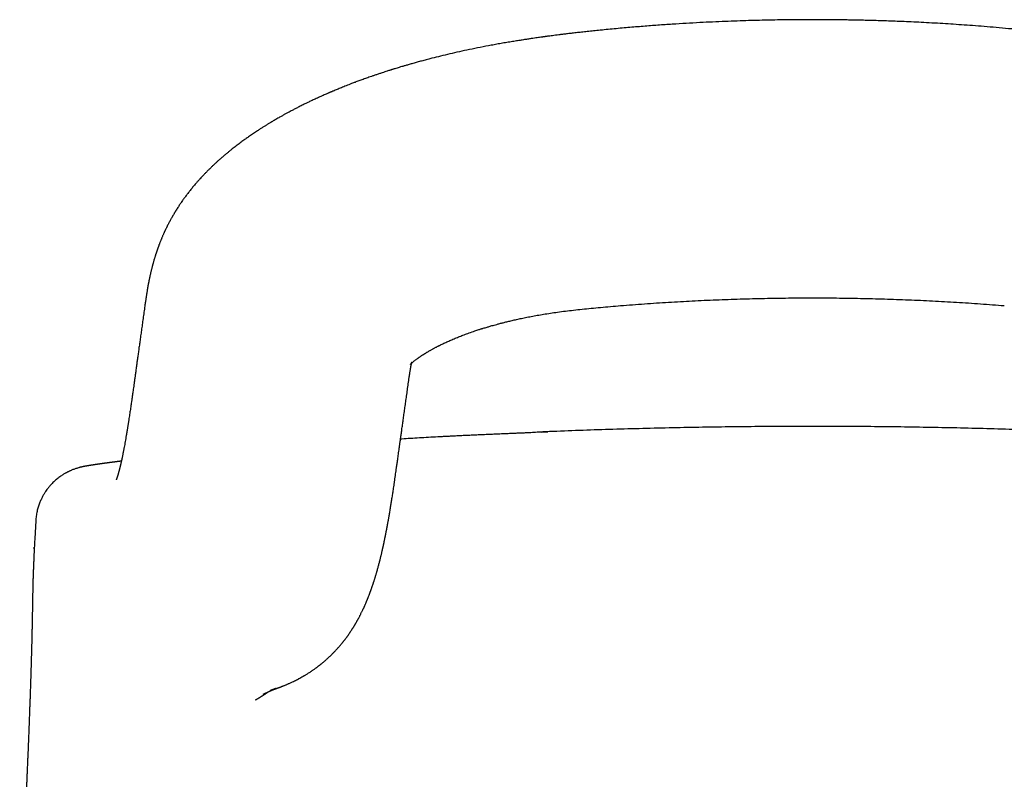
# Model space of a CAD drawing. Header units: millimetres. Extents: x 8 to 785, y 12 to 916.
# Tile 41 of 46: x 464 to 494, y 794 to 817. Entities that reach past the tile are written whole.
import ezdxf

# ---------------------------------------------------------------- set-up
doc = ezdxf.new("R2010")
doc.units = ezdxf.units.MM

msp = doc.modelspace()

# ---------------------------------------------------------------- linework, layer by layer
at = {"color": 7, "linetype": 'Continuous', "lineweight": 30}
for p, q in [((481.324, 816.906), (481.323, 816.906)), ((475.528, 806.375), (475.531, 806.395)), ((464.21, 802.039), (464.18, 801.504)), ((464.18, 801.504), (464.18, 801.504)), ((464.163, 801.196), (464.166, 801.239)), ((464.166, 801.239), (464.166, 801.237))]:
    msp.add_line(p, q, dxfattribs=at)
for points, knots in [([(494.185, 816.906), (494.055, 816.919), (493.799, 816.944), (493.42, 816.979), (493.053, 817.01), (492.699, 817.038), (492.357, 817.063), (492.028, 817.085), (491.701, 817.106), (491.377, 817.125), (491.058, 817.142), (490.755, 817.156), (490.466, 817.169), (490.193, 817.18), (489.935, 817.189), (489.693, 817.197), (489.466, 817.203), (489.254, 817.208), (489.071, 817.212), (488.913, 817.215), (488.778, 817.217), (488.646, 817.219), (488.51, 817.221), (488.346, 817.223), (488.152, 817.224), (487.923, 817.225), (487.677, 817.225), (487.414, 817.224), (487.133, 817.222), (486.841, 817.219), (486.538, 817.214), (486.226, 817.208), (485.898, 817.199), (485.554, 817.188), (485.195, 817.175), (484.821, 817.16), (484.431, 817.141), (484.026, 817.119), (483.606, 817.094), (483.174, 817.065), (482.73, 817.032), (482.274, 816.995), (481.803, 816.953), (481.485, 816.922), (481.324, 816.906)], [0, 0, 0, 0, 0.030623, 0.060253, 0.08889, 0.116534, 0.143185, 0.168844, 0.193512, 0.2195, 0.244289, 0.267879, 0.290269, 0.31146, 0.331452, 0.350245, 0.36784, 0.384235, 0.399432, 0.410531, 0.420891, 0.430759, 0.44124, 0.452464, 0.468794, 0.486479, 0.505519, 0.525913, 0.547662, 0.570766, 0.593791, 0.618021, 0.643455, 0.670094, 0.697938, 0.726987, 0.757242, 0.788702, 0.821368, 0.85524, 0.889682, 0.925289, 0.962062, 1, 1, 1, 1]), ([(481.323, 816.906), (481.256, 816.9), (481.124, 816.886), (480.933, 816.866), (480.755, 816.847), (480.591, 816.829), (480.44, 816.811), (480.303, 816.795), (480.179, 816.78), (480.068, 816.766), (479.967, 816.753), (479.875, 816.741), (479.796, 816.731), (479.732, 816.722), (479.686, 816.716), (479.657, 816.712), (479.638, 816.709), (479.624, 816.707), (479.609, 816.705), (479.593, 816.703), (479.563, 816.699), (479.515, 816.692), (479.447, 816.683), (479.366, 816.671), (479.275, 816.658), (479.171, 816.643), (479.053, 816.625), (478.921, 816.604), (478.774, 816.581), (478.615, 816.555), (478.446, 816.527), (478.274, 816.497), (478.103, 816.466), (477.879, 816.424), (477.605, 816.371), (477.285, 816.305), (476.98, 816.238), (476.692, 816.172), (476.418, 816.106), (476.194, 816.049), (476.013, 816.002), (475.874, 815.965), (475.741, 815.928), (475.617, 815.894), (475.504, 815.861), (475.403, 815.832), (475.313, 815.805), (475.234, 815.782), (475.163, 815.76), (475.101, 815.741), (475.056, 815.727), (475.027, 815.718), (475.007, 815.712), (474.983, 815.704), (474.951, 815.694), (474.909, 815.681), (474.853, 815.663), (474.784, 815.641), (474.702, 815.614), (474.611, 815.584), (474.517, 815.552), (474.404, 815.513), (474.275, 815.468), (474.135, 815.418), (474.007, 815.371), (473.892, 815.329), (473.79, 815.29), (473.7, 815.255), (473.619, 815.223), (473.546, 815.194), (473.454, 815.157), (473.345, 815.113), (473.252, 815.074), (473.195, 815.05), (473.17, 815.039), (473.149, 815.03), (473.13, 815.022), (473.114, 815.015), (473.095, 815.007), (473.069, 814.996), (473.032, 814.98), (472.983, 814.958), (472.923, 814.932), (472.855, 814.902), (472.783, 814.869), (472.714, 814.837), (472.631, 814.799), (472.539, 814.756), (472.44, 814.708), (472.356, 814.667), (472.285, 814.632), (472.224, 814.602), (472.169, 814.574), (472.117, 814.547), (472.07, 814.523), (472.024, 814.499), (471.976, 814.474), (471.921, 814.444), (471.855, 814.409), (471.783, 814.37), (471.707, 814.328), (471.619, 814.279), (471.52, 814.222), (471.413, 814.16), (471.321, 814.105), (471.241, 814.056), (471.169, 814.012), (471.094, 813.965), (471.013, 813.913), (470.938, 813.864), (470.869, 813.819), (470.809, 813.779), (470.749, 813.738), (470.691, 813.698), (470.639, 813.662), (470.59, 813.627), (470.541, 813.592), (470.487, 813.553), (470.431, 813.512), (470.371, 813.467), (470.311, 813.422), (470.252, 813.376), (470.194, 813.331), (470.135, 813.284), (470.071, 813.233), (470.003, 813.176), (469.933, 813.118), (469.865, 813.06), (469.809, 813.011), (469.761, 812.968), (469.725, 812.936), (469.692, 812.906), (469.664, 812.88), (469.639, 812.857), (469.614, 812.833), (469.586, 812.807), (469.557, 812.78), (469.522, 812.746), (469.479, 812.704), (469.422, 812.647), (469.359, 812.584), (469.299, 812.521), (469.243, 812.462), (469.19, 812.404), (469.136, 812.344), (469.074, 812.273), (469.004, 812.192), (468.929, 812.101), (468.856, 812.009), (468.786, 811.917), (468.72, 811.828), (468.666, 811.753), (468.623, 811.692), (468.591, 811.645), (468.562, 811.601), (468.532, 811.556), (468.5, 811.506), (468.472, 811.463), (468.451, 811.428), (468.437, 811.406), (468.424, 811.383), (468.409, 811.359), (468.392, 811.331), (468.376, 811.304), (468.363, 811.281), (468.354, 811.265), (468.346, 811.252), (468.337, 811.236), (468.324, 811.213), (468.306, 811.18), (468.282, 811.136), (468.265, 811.104), (468.255, 811.086)], [0, 0, 0, 0, 0.011937, 0.023128, 0.033569, 0.043254, 0.052178, 0.0602, 0.067483, 0.074023, 0.07982, 0.085502, 0.090219, 0.093971, 0.096754, 0.098362, 0.099284, 0.100046, 0.100898, 0.101842, 0.102935, 0.106207, 0.110457, 0.11508, 0.120484, 0.126672, 0.133644, 0.141569, 0.150313, 0.15988, 0.170236, 0.180682, 0.190941, 0.201014, 0.221397, 0.240959, 0.259694, 0.277596, 0.294663, 0.310891, 0.320062, 0.328941, 0.337514, 0.345506, 0.352808, 0.359307, 0.365138, 0.370301, 0.374794, 0.379033, 0.38243, 0.383583, 0.384885, 0.386368, 0.388284, 0.391097, 0.394782, 0.399339, 0.40477, 0.411053, 0.417446, 0.423589, 0.433915, 0.443446, 0.452179, 0.460115, 0.467251, 0.47348, 0.478949, 0.484063, 0.489011, 0.498408, 0.50714, 0.509009, 0.510794, 0.512357, 0.513688, 0.514787, 0.515943, 0.517687, 0.520448, 0.524011, 0.528377, 0.533546, 0.538968, 0.544133, 0.549041, 0.55737, 0.564832, 0.571426, 0.576577, 0.581127, 0.58538, 0.589362, 0.593073, 0.596511, 0.600041, 0.604391, 0.609582, 0.615593, 0.62177, 0.62781, 0.637023, 0.645864, 0.654167, 0.660127, 0.666028, 0.672454, 0.679424, 0.686908, 0.692049, 0.697378, 0.702896, 0.708352, 0.713112, 0.717146, 0.721952, 0.72665, 0.732029, 0.737736, 0.74347, 0.749162, 0.75487, 0.760306, 0.766463, 0.773795, 0.780897, 0.787525, 0.794671, 0.798564, 0.802493, 0.806151, 0.80914, 0.811572, 0.814217, 0.817276, 0.820699, 0.823784, 0.828684, 0.835185, 0.843065, 0.850074, 0.856435, 0.862708, 0.869443, 0.876108, 0.885937, 0.895847, 0.905529, 0.915289, 0.925036, 0.933557, 0.938909, 0.943834, 0.948164, 0.952576, 0.957582, 0.963405, 0.965889, 0.968024, 0.970214, 0.972719, 0.975541, 0.978501, 0.980905, 0.98233, 0.983386, 0.984768, 0.987044, 0.990384, 0.994704, 1, 1, 1, 1]), ([(468.257, 811.09), (468.251, 811.078), (468.239, 811.055), (468.223, 811.024), (468.209, 810.998), (468.199, 810.978), (468.191, 810.963), (468.186, 810.951), (468.178, 810.936), (468.168, 810.915), (468.154, 810.887), (468.141, 810.86), (468.13, 810.836), (468.121, 810.816), (468.111, 810.795), (468.099, 810.769), (468.086, 810.741), (468.071, 810.708), (468.057, 810.674), (468.042, 810.64), (468.029, 810.609), (468.017, 810.579), (468.004, 810.548), (467.991, 810.516), (467.978, 810.484), (467.968, 810.458), (467.96, 810.437), (467.953, 810.419), (467.945, 810.398), (467.936, 810.374), (467.927, 810.349), (467.918, 810.325), (467.911, 810.305), (467.905, 810.288), (467.899, 810.272), (467.893, 810.253), (467.885, 810.231), (467.876, 810.204), (467.866, 810.175), (467.856, 810.146), (467.848, 810.12), (467.84, 810.095), (467.831, 810.066), (467.821, 810.035), (467.812, 810.003), (467.803, 809.973), (467.794, 809.945), (467.785, 809.914), (467.776, 809.88), (467.766, 809.845), (467.757, 809.812), (467.749, 809.783), (467.742, 809.755), (467.734, 809.723), (467.725, 809.689), (467.717, 809.656), (467.71, 809.628), (467.704, 809.601), (467.696, 809.57), (467.688, 809.535), (467.68, 809.499), (467.672, 809.463), (467.664, 809.427), (467.656, 809.385), (467.647, 809.341), (467.638, 809.298), (467.63, 809.257), (467.621, 809.211), (467.611, 809.157), (467.601, 809.098), (467.591, 809.043), (467.583, 808.993), (467.577, 808.957), (467.573, 808.931), (467.57, 808.912), (467.567, 808.891), (467.563, 808.866), (467.558, 808.836), (467.553, 808.8), (467.546, 808.755), (467.539, 808.703), (467.53, 808.644), (467.521, 808.579), (467.514, 808.534), (467.511, 808.51)], [0, 0, 0, 0, 0.01335, 0.024728, 0.034137, 0.041581, 0.047062, 0.050682, 0.054318, 0.062863, 0.073837, 0.08495, 0.093114, 0.099652, 0.106912, 0.116387, 0.12752, 0.137854, 0.152149, 0.164011, 0.175116, 0.185697, 0.196912, 0.209265, 0.22109, 0.231897, 0.237467, 0.244081, 0.251745, 0.260457, 0.27019, 0.279171, 0.286294, 0.292006, 0.29757, 0.304412, 0.312532, 0.321868, 0.334414, 0.345001, 0.353647, 0.362479, 0.373016, 0.38525, 0.397566, 0.408519, 0.418537, 0.429188, 0.442423, 0.456682, 0.468852, 0.478853, 0.489181, 0.501323, 0.515094, 0.527624, 0.537942, 0.546869, 0.559012, 0.573157, 0.587925, 0.600483, 0.613813, 0.630422, 0.649131, 0.665778, 0.68094, 0.697236, 0.721072, 0.745151, 0.767865, 0.787896, 0.806142, 0.813296, 0.820477, 0.829416, 0.840394, 0.853399, 0.868419, 0.889083, 0.912602, 0.938946, 0.968088, 1, 1, 1, 1]), ([(475.529, 806.374), (475.532, 806.396), (475.538, 806.436), (475.546, 806.491), (475.553, 806.539), (475.56, 806.58), (475.565, 806.614), (475.569, 806.64), (475.572, 806.659), (475.575, 806.675), (475.577, 806.69), (475.58, 806.706), (475.583, 806.723), (475.586, 806.741), (475.589, 806.757), (475.591, 806.771), (475.594, 806.783), (475.596, 806.793), (475.597, 806.801), (475.599, 806.809), (475.601, 806.818), (475.603, 806.826), (475.605, 806.833), (475.606, 806.839), (475.608, 806.845), (475.609, 806.85), (475.609, 806.85), (475.609, 806.849), (475.608, 806.847), (475.607, 806.844), (475.606, 806.841), (475.604, 806.838), (475.603, 806.835), (475.6, 806.83), (475.597, 806.824), (475.594, 806.818), (475.59, 806.812), (475.587, 806.806), (475.583, 806.801), (475.58, 806.796), (475.578, 806.792), (475.576, 806.789), (475.574, 806.787), (475.573, 806.786), (475.572, 806.784), (475.571, 806.784), (475.571, 806.783), (475.57, 806.782), (475.569, 806.781), (475.569, 806.781), (475.569, 806.781), (475.569, 806.781), (475.569, 806.781), (475.57, 806.782), (475.57, 806.782), (475.571, 806.783), (475.573, 806.785), (475.574, 806.787), (475.576, 806.789), (475.579, 806.791), (475.581, 806.794), (475.584, 806.797), (475.588, 806.801), (475.592, 806.805), (475.596, 806.809), (475.601, 806.813), (475.605, 806.817), (475.61, 806.822), (475.616, 806.827), (475.622, 806.833), (475.63, 806.839), (475.643, 806.851), (475.662, 806.867), (475.684, 806.886), (475.71, 806.906), (475.738, 806.928), (475.765, 806.948), (475.789, 806.966), (475.81, 806.981), (475.832, 806.996), (475.856, 807.013), (475.882, 807.031), (475.906, 807.047), (475.926, 807.06), (475.943, 807.071), (475.958, 807.08), (475.97, 807.088), (475.982, 807.096), (475.995, 807.104), (476.012, 807.114), (476.028, 807.125), (476.044, 807.134), (476.059, 807.143), (476.081, 807.157), (476.109, 807.173), (476.138, 807.19), (476.168, 807.207), (476.2, 807.225), (476.233, 807.244), (476.263, 807.26), (476.292, 807.276), (476.321, 807.291), (476.352, 807.307), (476.38, 807.322), (476.406, 807.335), (476.43, 807.347), (476.477, 807.371), (476.556, 807.409), (476.668, 807.461), (476.792, 807.517), (476.922, 807.571), (477.057, 807.626), (477.198, 807.68), (477.353, 807.737), (477.485, 807.783), (477.582, 807.815), (477.636, 807.833), (477.682, 807.847), (477.718, 807.859), (477.745, 807.868), (477.781, 807.879), (477.83, 807.894), (477.885, 807.91), (477.935, 807.925), (477.984, 807.939), (478.041, 807.956), (478.109, 807.975), (478.188, 807.996), (478.278, 808.02), (478.379, 808.046), (478.492, 808.074), (478.616, 808.104), (478.752, 808.136), (478.9, 808.168), (479.06, 808.202), (479.231, 808.235), (479.414, 808.269), (479.608, 808.302), (479.813, 808.335), (480.033, 808.367), (480.267, 808.398), (480.515, 808.427), (480.776, 808.456), (481.05, 808.483), (481.336, 808.51), (481.634, 808.537), (481.837, 808.553), (481.941, 808.562)], [0, 0, 0, 0, 0.01089, 0.020572, 0.029043, 0.036302, 0.042456, 0.047621, 0.050543, 0.053194, 0.056382, 0.060211, 0.064683, 0.06924, 0.073422, 0.077828, 0.081788, 0.085455, 0.089086, 0.093484, 0.09856, 0.104746, 0.110695, 0.11573, 0.120413, 0.131588, 0.14341, 0.15539, 0.167304, 0.178388, 0.187296, 0.196967, 0.207024, 0.217032, 0.22703, 0.236204, 0.245461, 0.254913, 0.264119, 0.272081, 0.279748, 0.287565, 0.291257, 0.295338, 0.299723, 0.304128, 0.307778, 0.310854, 0.313975, 0.317293, 0.321135, 0.325426, 0.329142, 0.332182, 0.335024, 0.338599, 0.342836, 0.348029, 0.352481, 0.356188, 0.359602, 0.363454, 0.36866, 0.372794, 0.376159, 0.379157, 0.382589, 0.385704, 0.389142, 0.392416, 0.394957, 0.401876, 0.410776, 0.417817, 0.426244, 0.434501, 0.441835, 0.446602, 0.451462, 0.455825, 0.460557, 0.466381, 0.470584, 0.474341, 0.477172, 0.479802, 0.481831, 0.483519, 0.485729, 0.488523, 0.491558, 0.493707, 0.49574, 0.498595, 0.503802, 0.507861, 0.511544, 0.516386, 0.521154, 0.525084, 0.528342, 0.532375, 0.536264, 0.539773, 0.542902, 0.54571, 0.548411, 0.559952, 0.573104, 0.585832, 0.599973, 0.61317, 0.626377, 0.640952, 0.657031, 0.66248, 0.667347, 0.67144, 0.67459, 0.676817, 0.678808, 0.683882, 0.689496, 0.692927, 0.696891, 0.701696, 0.707344, 0.713838, 0.721177, 0.729364, 0.738399, 0.748321, 0.759102, 0.770745, 0.783255, 0.796635, 0.810624, 0.825448, 0.8411, 0.857578, 0.875258, 0.893832, 0.913314, 0.93369, 0.95493, 0.977026, 1, 1, 1, 1]), ([(481.94, 808.562), (482.181, 808.581), (482.662, 808.618), (483.386, 808.666), (484.112, 808.706), (484.839, 808.74), (485.567, 808.765), (486.296, 808.784), (487.025, 808.795), (487.755, 808.799), (488.484, 808.795), (489.213, 808.784), (489.942, 808.765), (490.67, 808.74), (491.397, 808.706), (492.123, 808.666), (492.847, 808.618), (493.328, 808.581), (493.569, 808.562)], [0, 0, 0, 0, 0.062491, 0.124993, 0.187502, 0.250012, 0.312521, 0.375023, 0.437515, 0.499999, 0.562486, 0.624984, 0.687497, 0.750014, 0.812526, 0.875028, 0.937519, 1, 1, 1, 1]), ([(467.51, 808.506), (467.501, 808.441), (467.483, 808.314), (467.457, 808.127), (467.431, 807.945), (467.407, 807.77), (467.383, 807.602), (467.361, 807.442), (467.34, 807.291), (467.32, 807.149), (467.301, 807.012), (467.283, 806.881), (467.266, 806.751), (467.248, 806.623), (467.231, 806.499), (467.215, 806.382), (467.2, 806.273), (467.186, 806.172), (467.173, 806.078), (467.161, 805.994), (467.15, 805.92), (467.141, 805.854), (467.133, 805.795), (467.125, 805.741), (467.118, 805.691), (467.11, 805.634), (467.1, 805.568), (467.089, 805.493), (467.078, 805.416), (467.066, 805.339), (467.054, 805.26), (467.042, 805.183), (467.032, 805.116), (467.024, 805.061), (467.017, 805.018), (467.01, 804.977), (467.004, 804.938), (466.998, 804.898), (466.991, 804.854), (466.982, 804.804), (466.973, 804.747), (466.964, 804.689), (466.951, 804.617), (466.937, 804.534), (466.921, 804.443), (466.906, 804.357), (466.894, 804.291), (466.884, 804.24), (466.877, 804.204), (466.871, 804.169), (466.864, 804.135), (466.858, 804.103), (466.851, 804.071), (466.845, 804.039), (466.838, 804.006), (466.832, 803.974), (466.825, 803.944), (466.82, 803.92), (466.816, 803.901), (466.813, 803.885), (466.809, 803.867), (466.805, 803.848), (466.8, 803.827), (466.795, 803.806), (466.791, 803.786), (466.787, 803.768), (466.783, 803.752), (466.78, 803.738), (466.777, 803.726), (466.774, 803.714), (466.771, 803.701), (466.767, 803.686), (466.763, 803.669), (466.759, 803.651), (466.754, 803.634), (466.75, 803.617), (466.746, 803.602), (466.743, 803.589), (466.74, 803.578), (466.737, 803.567), (466.734, 803.556), (466.731, 803.543), (466.727, 803.53), (466.723, 803.516), (466.719, 803.501), (466.715, 803.486), (466.711, 803.473), (466.708, 803.462), (466.705, 803.451), (466.702, 803.442), (466.699, 803.433), (466.697, 803.426), (466.695, 803.419), (466.693, 803.413), (466.691, 803.406), (466.689, 803.399), (466.686, 803.391), (466.684, 803.385), (466.682, 803.379), (466.681, 803.375), (466.68, 803.37), (466.678, 803.366), (466.676, 803.361), (466.675, 803.356), (466.673, 803.35), (466.671, 803.344), (466.669, 803.339), (466.667, 803.334), (466.666, 803.33), (466.665, 803.327), (466.664, 803.324), (466.663, 803.321), (466.662, 803.318), (466.66, 803.315), (466.659, 803.311), (466.657, 803.307), (466.656, 803.302), (466.654, 803.298), (466.652, 803.294), (466.651, 803.29), (466.65, 803.288), (466.649, 803.286), (466.648, 803.284), (466.648, 803.283), (466.647, 803.282), (466.647, 803.282), (466.647, 803.281)], [0, 0, 0, 0, 0.023119, 0.045483, 0.067093, 0.087949, 0.10805, 0.127395, 0.144942, 0.161815, 0.178012, 0.193528, 0.208365, 0.224142, 0.239074, 0.253161, 0.266405, 0.278807, 0.290367, 0.301086, 0.310174, 0.318557, 0.326235, 0.333209, 0.339552, 0.345888, 0.355844, 0.366112, 0.376692, 0.387586, 0.398793, 0.410314, 0.42161, 0.428597, 0.435273, 0.441639, 0.447694, 0.453715, 0.460356, 0.469017, 0.478579, 0.488704, 0.498695, 0.516148, 0.533122, 0.549664, 0.565987, 0.573827, 0.581725, 0.589495, 0.597019, 0.604299, 0.61178, 0.619398, 0.627566, 0.63605, 0.643786, 0.650642, 0.655001, 0.659382, 0.664279, 0.669692, 0.675621, 0.682064, 0.688423, 0.693775, 0.698672, 0.703113, 0.707099, 0.710922, 0.715184, 0.720352, 0.726062, 0.732316, 0.73885, 0.744992, 0.750709, 0.755998, 0.760473, 0.764801, 0.769578, 0.77484, 0.780586, 0.786629, 0.794274, 0.80134, 0.807828, 0.813761, 0.81927, 0.824376, 0.82908, 0.833627, 0.836886, 0.84067, 0.844979, 0.849814, 0.854839, 0.85925, 0.863116, 0.866437, 0.869323, 0.872585, 0.876309, 0.880497, 0.885147, 0.890193, 0.894953, 0.899251, 0.903086, 0.906459, 0.909406, 0.912495, 0.91592, 0.919683, 0.923781, 0.929958, 0.936756, 0.944175, 0.951652, 0.958659, 0.965054, 0.970854, 0.976339, 0.9816, 0.991282, 1, 1, 1, 1]), ([(471.1, 796.788), (471.102, 796.789), (471.107, 796.791), (471.113, 796.794), (471.12, 796.797), (471.126, 796.8), (471.132, 796.803), (471.138, 796.806), (471.143, 796.808), (471.148, 796.81), (471.152, 796.812), (471.156, 796.814), (471.16, 796.816), (471.163, 796.818), (471.166, 796.819), (471.168, 796.82), (471.17, 796.821), (471.172, 796.822), (471.174, 796.823), (471.176, 796.824), (471.18, 796.825), (471.183, 796.827), (471.187, 796.829), (471.19, 796.83), (471.194, 796.832), (471.197, 796.833), (471.2, 796.835), (471.203, 796.836), (471.206, 796.837), (471.208, 796.839), (471.21, 796.84), (471.212, 796.841), (471.214, 796.841), (471.216, 796.842), (471.218, 796.843), (471.221, 796.845), (471.224, 796.846), (471.228, 796.848), (471.231, 796.849), (471.235, 796.851), (471.239, 796.853), (471.242, 796.854), (471.246, 796.856), (471.25, 796.858), (471.255, 796.86), (471.26, 796.862), (471.264, 796.864), (471.27, 796.867), (471.274, 796.869), (471.278, 796.871), (471.282, 796.872), (471.285, 796.874), (471.288, 796.875), (471.29, 796.876), (471.293, 796.877), (471.295, 796.878), (471.297, 796.879), (471.3, 796.88), (471.304, 796.882), (471.309, 796.885), (471.315, 796.887), (471.321, 796.889), (471.327, 796.892), (471.332, 796.895), (471.337, 796.897), (471.341, 796.899), (471.345, 796.9), (471.349, 796.902), (471.352, 796.903), (471.355, 796.905), (471.358, 796.906), (471.36, 796.907), (471.362, 796.908), (471.365, 796.909), (471.369, 796.911), (471.372, 796.912), (471.377, 796.914), (471.381, 796.916), (471.386, 796.918), (471.39, 796.92), (471.395, 796.922), (471.399, 796.924), (471.402, 796.925), (471.406, 796.926), (471.409, 796.928), (471.411, 796.929), (471.414, 796.93), (471.417, 796.931), (471.419, 796.932), (471.422, 796.933), (471.425, 796.935), (471.429, 796.936), (471.433, 796.938), (471.439, 796.941), (471.446, 796.943), (471.452, 796.946), (471.459, 796.949), (471.465, 796.951), (471.471, 796.954), (471.477, 796.956), (471.482, 796.958), (471.486, 796.96), (471.489, 796.961), (471.491, 796.962), (471.493, 796.963), (471.493, 796.963), (471.492, 796.963), (471.491, 796.962), (471.488, 796.961), (471.485, 796.96), (471.482, 796.959), (471.479, 796.957), (471.475, 796.956), (471.472, 796.955), (471.469, 796.954), (471.465, 796.952), (471.462, 796.951), (471.459, 796.95), (471.456, 796.949), (471.453, 796.948), (471.449, 796.946), (471.444, 796.944), (471.439, 796.942), (471.433, 796.94), (471.427, 796.938), (471.421, 796.936), (471.413, 796.933), (471.406, 796.931), (471.4, 796.928), (471.393, 796.926), (471.386, 796.924), (471.38, 796.922), (471.373, 796.919), (471.366, 796.917), (471.359, 796.915), (471.352, 796.912), (471.345, 796.91), (471.339, 796.908), (471.333, 796.906), (471.329, 796.905), (471.326, 796.904), (471.324, 796.903), (471.323, 796.903), (471.323, 796.903), (471.324, 796.903), (471.326, 796.904), (471.329, 796.905), (471.333, 796.906), (471.338, 796.908), (471.344, 796.909), (471.353, 796.912), (471.365, 796.916), (471.379, 796.921), (471.399, 796.927), (471.426, 796.936), (471.45, 796.944), (471.473, 796.951), (471.493, 796.958), (471.514, 796.966), (471.536, 796.973), (471.558, 796.981), (471.582, 796.99), (471.605, 796.998), (471.627, 797.007), (471.648, 797.015), (471.67, 797.023), (471.692, 797.032), (471.713, 797.04), (471.734, 797.049), (471.758, 797.058), (471.786, 797.07), (471.816, 797.083), (471.846, 797.096), (471.877, 797.109), (471.911, 797.124), (471.95, 797.142), (471.994, 797.163), (472.052, 797.191), (472.115, 797.222), (472.163, 797.248), (472.198, 797.266), (472.22, 797.278), (472.241, 797.29), (472.26, 797.301), (472.28, 797.312), (472.302, 797.324), (472.325, 797.338), (472.351, 797.352), (472.379, 797.369), (472.41, 797.388), (472.445, 797.41), (472.484, 797.434), (472.526, 797.461), (472.566, 797.488), (472.605, 797.515), (472.639, 797.538), (472.668, 797.559), (472.693, 797.577), (472.716, 797.593), (472.736, 797.608), (472.755, 797.622), (472.774, 797.637), (472.79, 797.649), (472.803, 797.66), (472.814, 797.668), (472.826, 797.678), (472.842, 797.69), (472.86, 797.705), (472.882, 797.722), (472.905, 797.741), (472.932, 797.763), (472.96, 797.787), (472.99, 797.813), (473.016, 797.835), (473.039, 797.856), (473.061, 797.876), (473.084, 797.897), (473.107, 797.919), (473.133, 797.943), (473.162, 797.971), (473.193, 798.001), (473.224, 798.033), (473.255, 798.064), (473.286, 798.096), (473.315, 798.128), (473.343, 798.158), (473.37, 798.188), (473.395, 798.216), (473.417, 798.242), (473.439, 798.267), (473.459, 798.291), (473.48, 798.316), (473.499, 798.339), (473.514, 798.358), (473.526, 798.373), (473.536, 798.386), (473.545, 798.398), (473.556, 798.412), (473.57, 798.429), (473.585, 798.449), (473.602, 798.47), (473.617, 798.491), (473.632, 798.511), (473.646, 798.53), (473.66, 798.55), (473.675, 798.571), (473.69, 798.592), (473.705, 798.613), (473.718, 798.632), (473.73, 798.65), (473.741, 798.667), (473.753, 798.684), (473.766, 798.704), (473.78, 798.725), (473.793, 798.745), (473.805, 798.764), (473.815, 798.78), (473.824, 798.794), (473.833, 798.808), (473.843, 798.823), (473.853, 798.841), (473.865, 798.86), (473.877, 798.879), (473.887, 798.897), (473.897, 798.913), (473.906, 798.929), (473.916, 798.946), (473.927, 798.965), (473.939, 798.986), (473.951, 799.007), (473.961, 799.025), (473.969, 799.04), (473.977, 799.054), (473.985, 799.069), (473.994, 799.085), (474.006, 799.108), (474.021, 799.136), (474.037, 799.168), (474.053, 799.198), (474.07, 799.232), (474.088, 799.269), (474.106, 799.306), (474.122, 799.337), (474.134, 799.364), (474.145, 799.388), (474.155, 799.41), (474.165, 799.43), (474.173, 799.45), (474.183, 799.47), (474.193, 799.494), (474.205, 799.521), (474.217, 799.55), (474.229, 799.578), (474.24, 799.603), (474.248, 799.623), (474.255, 799.64), (474.26, 799.652), (474.265, 799.665), (474.271, 799.678), (474.277, 799.694), (474.285, 799.714), (474.296, 799.74), (474.307, 799.769), (474.318, 799.797), (474.327, 799.823), (474.335, 799.843), (474.341, 799.86), (474.348, 799.878), (474.355, 799.898), (474.363, 799.92), (474.372, 799.944), (474.381, 799.969), (474.391, 799.997), (474.401, 800.028), (474.412, 800.058), (474.421, 800.086), (474.43, 800.112), (474.439, 800.138), (474.447, 800.165), (474.456, 800.19), (474.463, 800.213), (474.471, 800.238), (474.48, 800.266), (474.49, 800.298), (474.5, 800.331), (474.509, 800.36), (474.517, 800.387), (474.524, 800.412), (474.532, 800.44), (474.541, 800.469), (474.552, 800.507), (474.565, 800.552), (474.579, 800.604), (474.593, 800.654), (474.606, 800.705), (474.62, 800.756), (474.631, 800.801), (474.641, 800.838), (474.649, 800.869), (474.657, 800.901), (474.665, 800.933), (474.673, 800.968), (474.682, 801.005), (474.691, 801.043), (474.7, 801.083), (474.709, 801.121), (474.717, 801.156), (474.724, 801.187), (474.731, 801.215), (474.736, 801.238), (474.74, 801.259), (474.745, 801.278), (474.75, 801.3), (474.755, 801.324), (474.76, 801.347), (474.764, 801.369), (474.769, 801.39), (474.774, 801.412), (474.779, 801.438), (474.785, 801.467), (474.791, 801.495), (474.796, 801.521), (474.8, 801.541), (474.803, 801.556), (474.806, 801.569), (474.809, 801.582), (474.812, 801.598), (474.815, 801.616), (474.82, 801.637), (474.824, 801.66), (474.828, 801.682), (474.832, 801.7), (474.835, 801.717), (474.838, 801.734), (474.843, 801.755), (474.847, 801.78), (474.852, 801.806), (474.857, 801.83), (474.861, 801.852), (474.865, 801.873), (474.869, 801.894), (474.873, 801.916), (474.877, 801.94), (474.882, 801.968), (474.887, 801.995), (474.892, 802.021), (474.896, 802.044), (474.9, 802.064), (474.904, 802.085), (474.908, 802.11), (474.913, 802.138), (474.918, 802.169), (474.925, 802.209), (474.934, 802.259), (474.945, 802.324), (474.956, 802.39), (474.967, 802.458), (474.978, 802.522), (474.988, 802.584), (474.998, 802.649), (475.008, 802.717), (475.019, 802.787), (475.03, 802.856), (475.04, 802.922), (475.051, 802.995), (475.063, 803.078), (475.077, 803.171), (475.091, 803.267), (475.105, 803.365), (475.119, 803.461), (475.132, 803.555), (475.144, 803.638), (475.154, 803.71), (475.163, 803.772), (475.172, 803.836), (475.181, 803.904), (475.192, 803.981), (475.203, 804.064), (475.216, 804.152), (475.229, 804.247), (475.243, 804.348), (475.258, 804.457), (475.275, 804.575), (475.293, 804.704), (475.312, 804.843), (475.333, 804.99), (475.355, 805.145), (475.378, 805.309), (475.401, 805.477), (475.426, 805.649), (475.451, 805.826), (475.477, 806.009), (475.503, 806.196), (475.521, 806.322), (475.53, 806.384)], [0, 0, 0, 0, 0.006387, 0.012511, 0.018373, 0.023972, 0.029308, 0.034382, 0.039192, 0.043332, 0.04717, 0.050709, 0.053947, 0.056884, 0.059521, 0.06113, 0.062802, 0.064635, 0.066628, 0.068781, 0.071843, 0.07518, 0.078793, 0.081743, 0.084829, 0.087805, 0.090608, 0.093238, 0.095694, 0.097977, 0.100081, 0.102014, 0.103773, 0.10536, 0.106824, 0.109834, 0.113058, 0.116118, 0.119349, 0.122751, 0.126325, 0.129731, 0.133383, 0.137281, 0.141424, 0.145814, 0.150449, 0.15533, 0.160457, 0.163773, 0.16691, 0.169862, 0.172629, 0.175211, 0.177568, 0.179746, 0.181745, 0.183609, 0.188209, 0.193098, 0.198276, 0.203742, 0.209491, 0.215524, 0.219212, 0.222998, 0.226814, 0.23043, 0.233327, 0.236066, 0.238648, 0.241073, 0.24334, 0.245594, 0.249384, 0.253477, 0.257873, 0.262904, 0.267997, 0.273053, 0.278072, 0.283053, 0.286793, 0.290418, 0.293871, 0.29715, 0.300256, 0.303188, 0.305869, 0.308728, 0.311787, 0.315047, 0.318508, 0.324013, 0.329557, 0.334971, 0.340254, 0.345407, 0.350423, 0.356214, 0.361751, 0.367048, 0.37245, 0.378104, 0.381946, 0.385922, 0.390036, 0.394289, 0.398636, 0.40282, 0.405276, 0.407655, 0.40993, 0.411984, 0.413807, 0.415398, 0.416757, 0.417622, 0.418674, 0.419933, 0.421399, 0.423072, 0.424952, 0.427038, 0.429289, 0.43183, 0.434311, 0.436733, 0.439082, 0.44122, 0.443109, 0.44475, 0.446282, 0.447773, 0.449308, 0.450887, 0.452496, 0.454153, 0.455747, 0.457278, 0.458747, 0.460162, 0.461724, 0.463416, 0.465323, 0.467443, 0.469779, 0.47233, 0.475098, 0.477973, 0.480723, 0.483344, 0.485834, 0.4889, 0.491789, 0.49471, 0.496835, 0.498989, 0.501081, 0.503046, 0.504883, 0.506595, 0.508326, 0.509803, 0.511381, 0.51306, 0.514842, 0.516568, 0.518075, 0.519364, 0.521399, 0.523384, 0.52532, 0.527291, 0.529485, 0.53191, 0.534539, 0.538061, 0.541577, 0.54502, 0.546603, 0.54801, 0.549208, 0.55023, 0.55127, 0.552483, 0.553754, 0.555082, 0.556522, 0.558224, 0.560194, 0.562435, 0.564944, 0.567432, 0.569532, 0.571362, 0.572992, 0.574423, 0.575654, 0.576855, 0.577983, 0.579132, 0.580302, 0.580895, 0.581496, 0.582213, 0.58311, 0.584185, 0.58544, 0.586832, 0.588175, 0.590138, 0.591921, 0.593524, 0.594947, 0.596433, 0.597893, 0.599341, 0.600957, 0.602793, 0.604815, 0.606856, 0.608896, 0.611032, 0.613165, 0.615215, 0.617116, 0.618868, 0.620621, 0.622085, 0.623651, 0.625243, 0.626803, 0.627876, 0.628799, 0.629574, 0.630293, 0.631203, 0.632302, 0.633591, 0.635007, 0.636329, 0.637534, 0.638623, 0.639994, 0.641325, 0.642629, 0.643907, 0.645251, 0.646221, 0.647263, 0.648386, 0.649625, 0.650974, 0.652248, 0.653453, 0.654464, 0.655288, 0.656137, 0.657114, 0.658219, 0.659441, 0.660715, 0.661846, 0.662833, 0.663752, 0.664814, 0.666034, 0.667405, 0.668716, 0.669844, 0.67079, 0.671591, 0.672485, 0.673495, 0.674622, 0.676716, 0.678702, 0.680485, 0.682519, 0.684894, 0.687202, 0.689354, 0.690794, 0.692214, 0.693583, 0.694839, 0.695982, 0.697182, 0.698625, 0.700309, 0.702189, 0.70389, 0.705424, 0.706835, 0.707663, 0.708444, 0.70918, 0.709903, 0.710776, 0.712106, 0.713703, 0.715557, 0.717394, 0.71873, 0.719927, 0.720969, 0.721863, 0.723284, 0.724657, 0.726034, 0.727533, 0.729196, 0.73106, 0.732997, 0.734519, 0.736047, 0.737625, 0.739258, 0.740782, 0.742099, 0.743269, 0.745217, 0.747081, 0.748948, 0.750899, 0.752204, 0.753611, 0.755186, 0.756876, 0.758557, 0.761632, 0.764472, 0.767259, 0.770044, 0.772829, 0.775612, 0.777252, 0.778891, 0.780541, 0.782267, 0.784081, 0.786012, 0.788089, 0.79009, 0.792104, 0.793886, 0.795456, 0.796855, 0.798152, 0.798926, 0.79989, 0.801022, 0.802171, 0.803306, 0.804411, 0.805409, 0.806436, 0.807623, 0.809103, 0.810545, 0.811742, 0.812731, 0.813355, 0.813954, 0.814531, 0.815216, 0.816066, 0.817082, 0.818219, 0.819224, 0.820063, 0.820755, 0.821508, 0.822377, 0.823659, 0.824858, 0.825918, 0.826918, 0.827844, 0.828702, 0.829631, 0.830793, 0.831939, 0.833186, 0.834314, 0.835304, 0.836154, 0.836962, 0.83804, 0.839256, 0.840606, 0.841908, 0.844398, 0.846728, 0.849702, 0.852449, 0.854854, 0.857225, 0.859609, 0.862291, 0.865013, 0.867617, 0.870077, 0.872576, 0.875934, 0.879549, 0.883328, 0.886988, 0.890678, 0.894222, 0.897622, 0.899993, 0.902291, 0.90458, 0.907142, 0.91001, 0.913181, 0.916445, 0.919974, 0.923769, 0.927833, 0.932166, 0.937058, 0.942257, 0.947759, 0.953564, 0.959674, 0.966089, 0.972415, 0.979012, 0.985878, 0.993013, 1, 1, 1, 1]), ([(479.735, 804.74), (479.71, 804.739), (479.651, 804.737), (479.558, 804.732), (479.458, 804.726), (479.361, 804.72), (479.266, 804.715), (479.169, 804.71), (479.067, 804.705), (478.953, 804.699), (478.825, 804.694), (478.684, 804.688), (478.531, 804.681), (478.366, 804.675), (478.19, 804.668), (478.003, 804.66), (477.813, 804.652), (477.627, 804.644), (477.45, 804.636), (477.282, 804.628), (477.125, 804.621), (476.969, 804.613), (476.815, 804.605), (476.667, 804.598), (476.53, 804.59), (476.347, 804.581), (476.115, 804.568), (475.837, 804.552), (475.569, 804.536), (475.379, 804.525), (475.281, 804.519), (475.267, 804.518)], [0, 0, 0, 0, 0.017831, 0.041796, 0.064625, 0.086369, 0.107098, 0.127184, 0.148975, 0.172995, 0.200566, 0.230614, 0.263153, 0.298199, 0.335772, 0.375893, 0.41761, 0.457707, 0.495927, 0.532267, 0.566721, 0.599284, 0.635229, 0.668531, 0.699183, 0.727989, 0.794134, 0.859727, 0.924755, 0.989207, 1, 1, 1, 1]), ([(479.528, 804.732), (479.587, 804.735), (479.656, 804.737), (479.725, 804.74), (479.735, 804.74)], [0, 0, 0, 0, 0.851978, 1, 1, 1, 1]), ([(496.163, 804.725), (496.103, 804.728), (495.439, 804.758), (494.17, 804.801), (492.357, 804.852), (490.544, 804.886), (488.731, 804.903), (486.918, 804.904), (485.105, 804.888), (483.292, 804.856), (481.48, 804.806), (480.244, 804.765), (479.612, 804.736), (479.584, 804.735)], [0, 0, 0, 0, 0.010935, 0.12028, 0.229621, 0.338958, 0.448294, 0.55763, 0.666965, 0.7763, 0.885638, 0.994979, 1, 1, 1, 1]), ([(466.805, 803.85), (466.802, 803.85), (466.79, 803.848), (466.772, 803.846), (466.752, 803.844), (466.736, 803.842), (466.72, 803.84), (466.704, 803.838), (466.689, 803.836), (466.673, 803.834), (466.658, 803.832), (466.643, 803.83), (466.627, 803.828), (466.612, 803.826), (466.598, 803.824), (466.583, 803.822), (466.568, 803.82), (466.553, 803.818), (466.538, 803.816), (466.524, 803.814), (466.51, 803.812), (466.497, 803.811), (466.484, 803.809), (466.473, 803.808), (466.463, 803.806), (466.454, 803.805), (466.445, 803.804), (466.437, 803.803), (466.429, 803.802), (466.42, 803.801), (466.41, 803.799), (466.4, 803.798), (466.389, 803.796), (466.378, 803.795), (466.366, 803.793), (466.355, 803.792), (466.343, 803.79), (466.33, 803.788), (466.318, 803.787), (466.305, 803.785), (466.292, 803.783), (466.279, 803.781), (466.265, 803.78), (466.251, 803.778), (466.238, 803.776), (466.226, 803.774), (466.216, 803.773), (466.205, 803.771), (466.194, 803.77), (466.183, 803.768), (466.171, 803.766), (466.16, 803.765), (466.149, 803.763), (466.139, 803.762), (466.129, 803.76), (466.119, 803.759), (466.11, 803.758), (466.101, 803.757), (466.093, 803.755), (466.084, 803.754), (466.077, 803.753), (466.071, 803.752), (466.064, 803.751), (466.058, 803.75), (466.052, 803.749), (466.045, 803.748), (466.038, 803.747), (466.03, 803.746), (466.022, 803.745), (466.014, 803.744), (466.005, 803.743), (465.997, 803.741), (465.988, 803.74), (465.979, 803.739), (465.971, 803.737), (465.964, 803.736), (465.957, 803.735), (465.949, 803.734), (465.942, 803.733), (465.935, 803.732), (465.927, 803.731), (465.919, 803.73), (465.91, 803.728), (465.901, 803.727), (465.893, 803.726), (465.886, 803.724), (465.879, 803.723), (465.874, 803.722), (465.868, 803.722), (465.863, 803.721), (465.857, 803.72), (465.85, 803.719), (465.843, 803.718), (465.836, 803.716), (465.828, 803.715), (465.82, 803.714), (465.811, 803.712), (465.803, 803.711), (465.795, 803.71), (465.786, 803.708), (465.778, 803.707), (465.769, 803.705), (465.761, 803.704), (465.749, 803.702), (465.735, 803.699), (465.718, 803.696), (465.702, 803.693), (465.689, 803.691), (465.681, 803.689), (465.675, 803.688), (465.672, 803.687), (465.668, 803.687), (465.664, 803.686), (465.658, 803.685), (465.653, 803.684), (465.646, 803.682), (465.637, 803.68), (465.628, 803.678), (465.617, 803.676), (465.606, 803.673), (465.594, 803.671), (465.582, 803.668), (465.57, 803.665), (465.562, 803.663), (465.556, 803.662), (465.553, 803.661), (465.549, 803.66), (465.545, 803.659), (465.541, 803.658), (465.534, 803.656), (465.527, 803.654), (465.521, 803.652), (465.514, 803.65), (465.508, 803.649), (465.486, 803.643), (465.451, 803.632), (465.404, 803.616), (465.36, 803.6), (465.318, 803.584), (465.279, 803.568), (465.244, 803.552), (465.213, 803.538), (465.187, 803.525), (465.166, 803.515), (465.141, 803.501), (465.11, 803.484), (465.074, 803.464), (465.033, 803.439), (464.988, 803.409), (464.94, 803.375), (464.89, 803.338), (464.84, 803.298), (464.788, 803.252), (464.734, 803.201), (464.693, 803.159), (464.666, 803.13), (464.654, 803.116), (464.637, 803.097), (464.613, 803.069), (464.583, 803.032), (464.547, 802.984), (464.506, 802.926), (464.461, 802.856), (464.415, 802.774), (464.368, 802.68), (464.323, 802.573), (464.282, 802.455), (464.248, 802.325), (464.222, 802.185), (464.214, 802.088), (464.21, 802.038)], [0, 0, 0, 0, 0.005358, 0.021539, 0.031561, 0.041508, 0.051288, 0.060898, 0.070341, 0.079615, 0.088721, 0.098543, 0.108161, 0.117575, 0.126786, 0.135792, 0.145604, 0.155162, 0.164466, 0.173516, 0.182313, 0.190855, 0.199144, 0.207179, 0.213013, 0.218706, 0.224257, 0.229666, 0.235054, 0.240593, 0.247316, 0.254251, 0.261397, 0.268755, 0.276481, 0.284427, 0.292593, 0.30098, 0.309587, 0.318415, 0.327462, 0.336826, 0.346414, 0.356227, 0.366265, 0.374303, 0.382268, 0.390059, 0.397675, 0.406514, 0.415107, 0.423452, 0.43155, 0.439402, 0.447006, 0.454363, 0.461472, 0.468335, 0.474951, 0.481319, 0.487441, 0.492106, 0.496903, 0.501894, 0.507077, 0.512453, 0.518022, 0.524317, 0.530841, 0.537595, 0.544578, 0.551791, 0.559234, 0.566905, 0.573094, 0.579424, 0.585889, 0.592294, 0.598552, 0.604661, 0.610623, 0.618722, 0.626531, 0.634051, 0.641281, 0.648222, 0.653472, 0.658544, 0.663437, 0.668152, 0.672694, 0.678752, 0.685061, 0.69162, 0.69843, 0.70549, 0.712801, 0.720363, 0.727514, 0.734877, 0.74245, 0.750202, 0.757939, 0.765629, 0.780864, 0.795907, 0.810758, 0.820454, 0.830066, 0.832227, 0.834539, 0.837037, 0.839722, 0.842594, 0.845653, 0.848899, 0.85305, 0.857471, 0.862163, 0.867125, 0.872358, 0.877861, 0.882103, 0.886492, 0.887902, 0.889223, 0.890376, 0.89136, 0.892177, 0.893097, 0.893925, 0.894749, 0.895569, 0.896386, 0.8972, 0.903675, 0.909922, 0.91594, 0.922136, 0.92807, 0.933741, 0.939151, 0.944298, 0.948276, 0.952038, 0.955586, 0.958925, 0.962063, 0.965009, 0.967773, 0.970053, 0.972215, 0.97427, 0.976232, 0.978117, 0.978486, 0.978855, 0.979339, 0.980019, 0.980898, 0.981977, 0.983254, 0.984729, 0.986397, 0.988253, 0.990289, 0.992496, 0.99486, 0.997368, 1, 1, 1, 1]), ([(464.18, 801.504), (464.177, 801.452), (464.173, 801.374), (464.167, 801.271), (464.165, 801.221), (464.163, 801.196)], [0, 0, 0, 0, 0.498505, 0.748487, 1, 1, 1, 1]), ([(464.165, 801.228), (464.165, 801.224), (464.165, 801.217), (464.164, 801.201), (464.163, 801.181), (464.162, 801.156), (464.161, 801.128), (464.159, 801.096), (464.158, 801.06), (464.156, 801.02), (464.154, 800.976), (464.152, 800.928), (464.15, 800.875), (464.147, 800.819), (464.145, 800.758), (464.142, 800.696), (464.139, 800.637), (464.137, 800.578), (464.135, 800.52), (464.133, 800.464), (464.131, 800.408), (464.129, 800.354), (464.127, 800.302), (464.126, 800.253), (464.125, 800.203), (464.123, 800.154), (464.122, 800.108), (464.121, 800.064), (464.12, 800.024), (464.119, 799.985), (464.119, 799.949), (464.118, 799.915), (464.117, 799.883), (464.117, 799.855), (464.116, 799.83), (464.116, 799.806), (464.115, 799.78), (464.115, 799.754), (464.115, 799.727), (464.114, 799.701), (464.114, 799.676), (464.113, 799.648), (464.113, 799.619), (464.112, 799.586), (464.111, 799.55), (464.111, 799.51), (464.11, 799.468), (464.109, 799.426), (464.108, 799.37), (464.107, 799.301), (464.106, 799.234), (464.105, 799.184), (464.104, 799.153), (464.104, 799.125), (464.103, 799.099), (464.103, 799.074), (464.102, 799.048), (464.102, 799.018), (464.101, 798.983), (464.1, 798.944), (464.1, 798.901), (464.099, 798.852), (464.098, 798.799), (464.096, 798.743), (464.095, 798.687), (464.094, 798.631), (464.093, 798.576), (464.091, 798.523), (464.09, 798.471), (464.089, 798.424), (464.088, 798.382), (464.087, 798.349), (464.087, 798.323), (464.086, 798.297), (464.085, 798.266), (464.084, 798.227), (464.083, 798.181), (464.082, 798.129), (464.08, 798.072), (464.079, 798.014), (464.077, 797.956), (464.075, 797.899), (464.073, 797.824), (464.071, 797.732), (464.067, 797.624), (464.064, 797.521), (464.061, 797.422), (464.058, 797.328), (464.055, 797.237), (464.052, 797.147), (464.05, 797.06), (464.047, 796.975), (464.044, 796.887), (464.04, 796.79), (464.037, 796.682), (464.032, 796.558), (464.027, 796.417), (464.021, 796.258), (464.015, 796.088), (464.008, 795.907), (464, 795.703), (463.991, 795.475), (463.981, 795.221), (463.972, 795.004), (463.965, 794.827), (463.959, 794.693), (463.953, 794.558), (463.947, 794.423), (463.941, 794.282), (463.935, 794.139), (463.929, 793.997), (463.923, 793.869), (463.918, 793.753), (463.914, 793.651), (463.91, 793.561), (463.907, 793.491), (463.904, 793.438), (463.903, 793.401), (463.901, 793.375), (463.9, 793.355), (463.9, 793.337), (463.898, 793.311), (463.897, 793.271), (463.894, 793.217), (463.891, 793.147), (463.887, 793.064), (463.883, 792.967), (463.878, 792.857), (463.872, 792.734), (463.865, 792.593), (463.858, 792.432), (463.849, 792.252), (463.84, 792.059), (463.83, 791.853), (463.82, 791.635), (463.809, 791.408), (463.797, 791.162), (463.784, 790.899), (463.769, 790.619), (463.755, 790.329), (463.739, 790.028), (463.729, 789.824), (463.723, 789.72)], [0, 0, 0, 0, 0.009884, 0.021156, 0.031682, 0.041471, 0.050537, 0.058894, 0.066563, 0.07357, 0.079951, 0.085751, 0.091031, 0.09587, 0.100373, 0.104581, 0.108498, 0.112161, 0.115616, 0.118917, 0.122126, 0.125309, 0.128537, 0.131707, 0.134596, 0.137371, 0.140225, 0.143336, 0.146844, 0.150843, 0.155399, 0.160554, 0.166337, 0.172341, 0.178926, 0.185642, 0.192076, 0.198231, 0.204109, 0.209398, 0.214443, 0.21925, 0.224354, 0.23017, 0.2367, 0.243934, 0.251398, 0.258834, 0.266241, 0.280706, 0.295052, 0.30078, 0.306, 0.310712, 0.314914, 0.318624, 0.322605, 0.326999, 0.332016, 0.337656, 0.343892, 0.350217, 0.358154, 0.365946, 0.373591, 0.381089, 0.38844, 0.395644, 0.402434, 0.408665, 0.413903, 0.418149, 0.420359, 0.423125, 0.426529, 0.430574, 0.435364, 0.440825, 0.446856, 0.452833, 0.458648, 0.4643, 0.469789, 0.480701, 0.490905, 0.500403, 0.509196, 0.51734, 0.524964, 0.532692, 0.539809, 0.546388, 0.55317, 0.560456, 0.568426, 0.577091, 0.587432, 0.598607, 0.610369, 0.622647, 0.635441, 0.6513, 0.667864, 0.685106, 0.693462, 0.701956, 0.710585, 0.719295, 0.727589, 0.737379, 0.746293, 0.754343, 0.761543, 0.767905, 0.773442, 0.778167, 0.780857, 0.783111, 0.784808, 0.785715, 0.786635, 0.788187, 0.790385, 0.793681, 0.797805, 0.802744, 0.808484, 0.815006, 0.822286, 0.830301, 0.840112, 0.85076, 0.862191, 0.874349, 0.887173, 0.900602, 0.914576, 0.930519, 0.947013, 0.964048, 0.981669, 1, 1, 1, 1]), ([(470.874, 796.617), (470.875, 796.618), (470.876, 796.619), (470.879, 796.621), (470.883, 796.623), (470.887, 796.625), (470.891, 796.628), (470.896, 796.631), (470.902, 796.634), (470.908, 796.638), (470.915, 796.641), (470.922, 796.646), (470.931, 796.651), (470.94, 796.656), (470.948, 796.661), (470.957, 796.666), (470.965, 796.671), (470.972, 796.676), (470.979, 796.68), (470.986, 796.684), (470.994, 796.689), (471.002, 796.694), (471.011, 796.699), (471.019, 796.704), (471.026, 796.709), (471.033, 796.713), (471.04, 796.717), (471.048, 796.722), (471.057, 796.728), (471.066, 796.734), (471.076, 796.74), (471.086, 796.746), (471.096, 796.752), (471.105, 796.758), (471.114, 796.764), (471.121, 796.769), (471.128, 796.773), (471.134, 796.777), (471.14, 796.781), (471.148, 796.786), (471.156, 796.791), (471.164, 796.797), (471.172, 796.802), (471.181, 796.808), (471.189, 796.814), (471.198, 796.819), (471.206, 796.825), (471.214, 796.831), (471.223, 796.837), (471.233, 796.843), (471.243, 796.85), (471.252, 796.856), (471.258, 796.861), (471.262, 796.863), (471.262, 796.863)], [0, 0, 0, 0, 0.038277, 0.075116, 0.110517, 0.144481, 0.177006, 0.207552, 0.236712, 0.264486, 0.290875, 0.320483, 0.348287, 0.374513, 0.399166, 0.422244, 0.443748, 0.460927, 0.47695, 0.491857, 0.506735, 0.522077, 0.537884, 0.554156, 0.564411, 0.575017, 0.586792, 0.599841, 0.614163, 0.629468, 0.646003, 0.662542, 0.677824, 0.692915, 0.706539, 0.718697, 0.729388, 0.738612, 0.746371, 0.758216, 0.771471, 0.786136, 0.800422, 0.815832, 0.831979, 0.8481, 0.864175, 0.880204, 0.9016, 0.923238, 0.946094, 0.970233, 0.995655, 1, 1, 1, 1])]:
    msp.add_open_spline(points, degree=3, knots=knots, dxfattribs=at)

doc.saveas('drawing.dxf')
